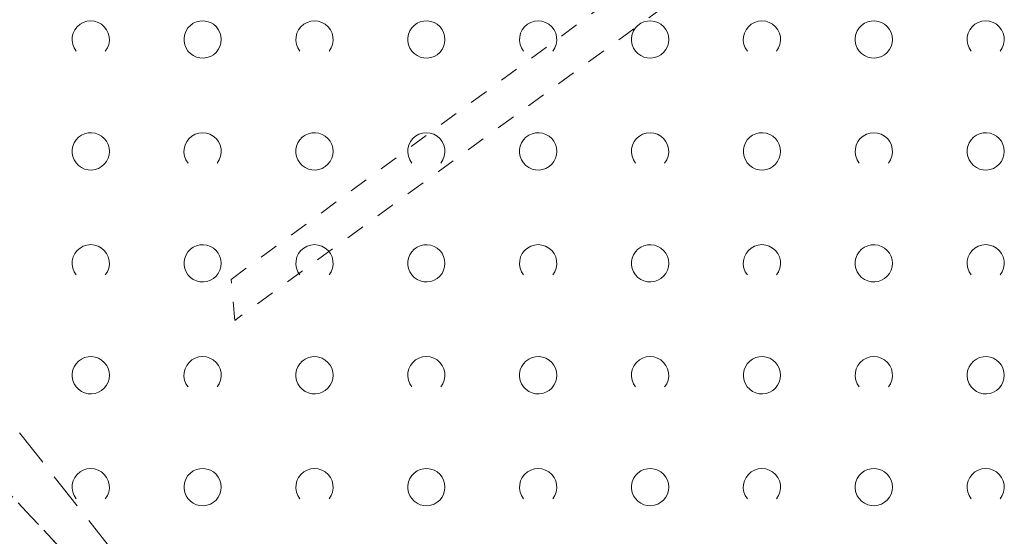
# Model space of a CAD drawing. Extents: x 5474185 to 5474933, y 5916077 to 5916824.
# Tile 37 of 256: x 5474306 to 5474333, y 5916606 to 5916620. Entities that reach past the tile are written whole.
import ezdxf

# ---------------------------------------------------------------- set-up
doc = ezdxf.new("R2010")
doc.units = 0
doc.linetypes.add('PRZER1-1', pattern=[1, 0.5, -0.5])
doc.linetypes.add('PRZER2-1', pattern=[1.5, 1, -0.5])
for name, color, linetype, lineweight in [('GESUZY', 253, 'CONTINUOUS', 18), ('GSSTZI', 254, 'CONTINUOUS', 18), ('GSSZAD', 254, 'CONTINUOUS', 18)]:
    doc.layers.add(name, color=color, linetype=linetype, lineweight=lineweight)

msp = doc.modelspace()

# ---------------------------------------------------------------- linework, layer by layer
at = {"layer": 'GESUZY', "linetype": 'PRZER1-1', "lineweight": 13}
for p, q in [((5474332.6, 5916626.63, 10.08), (5474312.21, 5916611.74, 10.08)), ((5474312.11, 5916612.84, 10.08), (5474329.83, 5916625.89, 10.08)), ((5474312.21, 5916611.74, 10.08), (5474312.11, 5916612.84, 10.08)), ((5474308.99, 5916604.08, 10.08), (5474301.62, 5916611.96, 10.08)), ((5474301.62, 5916611.96, 10.08), (5474308.99, 5916604.08, 10.08))]:
    msp.add_line(p, q, dxfattribs=at)
at = {"layer": 'GSSTZI', "linetype": 'PRZER2-1', "lineweight": 13}
msp.add_line((5474312.62, 5916600.87, 10.1), (5474304.08, 5916611.73, 10.1), dxfattribs=at)
at = {"layer": 'GSSZAD', "elevation": 10.1, "flags": 128}
for points in [[(5474307.954688, 5916618.958505), (5474307.899433, 5916619.044136), (5474307.862688, 5916619.139191), (5474307.84598, 5916619.239723), (5474307.850002, 5916619.341554), (5474307.874588, 5916619.440454), (5474307.918717, 5916619.532315), (5474307.980554, 5916619.61332), (5474308.057532, 5916619.680104), (5474308.146452, 5916619.729894), (5474308.24362, 5916619.760619), (5474308.345, 5916619.771005), (5474308.44638, 5916619.760619), (5474308.543548, 5916619.729894), (5474308.632468, 5916619.680104), (5474308.709446, 5916619.61332), (5474308.771283, 5916619.532315), (5474308.815412, 5916619.440454), (5474308.839998, 5916619.341554), (5474308.84402, 5916619.239723), (5474308.827312, 5916619.139191), (5474308.790567, 5916619.044136), (5474308.735312, 5916618.958505)], [(5474313.954688, 5916618.958505), (5474313.899433, 5916619.044136), (5474313.862688, 5916619.139191), (5474313.84598, 5916619.239723), (5474313.850002, 5916619.341554), (5474313.874588, 5916619.440454), (5474313.918717, 5916619.532315), (5474313.980554, 5916619.61332), (5474314.057532, 5916619.680104), (5474314.146452, 5916619.729894), (5474314.24362, 5916619.760619), (5474314.345, 5916619.771005), (5474314.44638, 5916619.760619), (5474314.543548, 5916619.729894), (5474314.632468, 5916619.680104), (5474314.709446, 5916619.61332), (5474314.771283, 5916619.532315), (5474314.815412, 5916619.440454), (5474314.839998, 5916619.341554), (5474314.84402, 5916619.239723), (5474314.827312, 5916619.139191), (5474314.790567, 5916619.044136), (5474314.735312, 5916618.958505)], [(5474319.954688, 5916618.958505), (5474319.899433, 5916619.044136), (5474319.862688, 5916619.139191), (5474319.84598, 5916619.239723), (5474319.850002, 5916619.341554), (5474319.874588, 5916619.440454), (5474319.918717, 5916619.532315), (5474319.980554, 5916619.61332), (5474320.057532, 5916619.680104), (5474320.146452, 5916619.729894), (5474320.24362, 5916619.760619), (5474320.345, 5916619.771005), (5474320.44638, 5916619.760619), (5474320.543548, 5916619.729894), (5474320.632468, 5916619.680104), (5474320.709446, 5916619.61332), (5474320.771283, 5916619.532315), (5474320.815412, 5916619.440454), (5474320.839998, 5916619.341554), (5474320.84402, 5916619.239723), (5474320.827312, 5916619.139191), (5474320.790567, 5916619.044136), (5474320.735312, 5916618.958505)], [(5474325.954688, 5916618.958505), (5474325.899433, 5916619.044136), (5474325.862688, 5916619.139191), (5474325.84598, 5916619.239723), (5474325.850002, 5916619.341554), (5474325.874588, 5916619.440454), (5474325.918717, 5916619.532315), (5474325.980554, 5916619.61332), (5474326.057532, 5916619.680104), (5474326.146452, 5916619.729894), (5474326.24362, 5916619.760619), (5474326.345, 5916619.771005), (5474326.44638, 5916619.760619), (5474326.543548, 5916619.729894), (5474326.632468, 5916619.680104), (5474326.709446, 5916619.61332), (5474326.771283, 5916619.532315), (5474326.815412, 5916619.440454), (5474326.839998, 5916619.341554), (5474326.84402, 5916619.239723), (5474326.827312, 5916619.139191), (5474326.790567, 5916619.044136), (5474326.735312, 5916618.958505)], [(5474331.954688, 5916618.958505), (5474331.899433, 5916619.044136), (5474331.862688, 5916619.139191), (5474331.84598, 5916619.239723), (5474331.850002, 5916619.341554), (5474331.874588, 5916619.440454), (5474331.918717, 5916619.532315), (5474331.980554, 5916619.61332), (5474332.057532, 5916619.680104), (5474332.146452, 5916619.729894), (5474332.24362, 5916619.760619), (5474332.345, 5916619.771005), (5474332.44638, 5916619.760619), (5474332.543548, 5916619.729894), (5474332.632468, 5916619.680104), (5474332.709446, 5916619.61332), (5474332.771283, 5916619.532315), (5474332.815412, 5916619.440454), (5474332.839998, 5916619.341554), (5474332.84402, 5916619.239723), (5474332.827312, 5916619.139191), (5474332.790567, 5916619.044136), (5474332.735312, 5916618.958505)], [(5474310.954688, 5916615.958505), (5474310.899433, 5916616.044136), (5474310.862688, 5916616.139191), (5474310.84598, 5916616.239723), (5474310.850002, 5916616.341554), (5474310.874588, 5916616.440454), (5474310.918717, 5916616.532315), (5474310.980554, 5916616.61332), (5474311.057532, 5916616.680104), (5474311.146452, 5916616.729894), (5474311.24362, 5916616.760619), (5474311.345, 5916616.771005), (5474311.44638, 5916616.760619), (5474311.543548, 5916616.729894), (5474311.632468, 5916616.680104), (5474311.709446, 5916616.61332), (5474311.771283, 5916616.532315), (5474311.815412, 5916616.440454), (5474311.839998, 5916616.341554), (5474311.84402, 5916616.239723), (5474311.827312, 5916616.139191), (5474311.790567, 5916616.044136), (5474311.735312, 5916615.958505)], [(5474316.954688, 5916615.958505), (5474316.899433, 5916616.044136), (5474316.862688, 5916616.139191), (5474316.84598, 5916616.239723), (5474316.850002, 5916616.341554), (5474316.874588, 5916616.440454), (5474316.918717, 5916616.532315), (5474316.980554, 5916616.61332), (5474317.057532, 5916616.680104), (5474317.146452, 5916616.729894), (5474317.24362, 5916616.760619), (5474317.345, 5916616.771005), (5474317.44638, 5916616.760619), (5474317.543548, 5916616.729894), (5474317.632468, 5916616.680104), (5474317.709446, 5916616.61332), (5474317.771283, 5916616.532315), (5474317.815412, 5916616.440454), (5474317.839998, 5916616.341554), (5474317.84402, 5916616.239723), (5474317.827312, 5916616.139191), (5474317.790567, 5916616.044136), (5474317.735312, 5916615.958505)], [(5474322.954688, 5916615.958505), (5474322.899433, 5916616.044136), (5474322.862688, 5916616.139191), (5474322.84598, 5916616.239723), (5474322.850002, 5916616.341554), (5474322.874588, 5916616.440454), (5474322.918717, 5916616.532315), (5474322.980554, 5916616.61332), (5474323.057532, 5916616.680104), (5474323.146452, 5916616.729894), (5474323.24362, 5916616.760619), (5474323.345, 5916616.771005), (5474323.44638, 5916616.760619), (5474323.543548, 5916616.729894), (5474323.632468, 5916616.680104), (5474323.709446, 5916616.61332), (5474323.771283, 5916616.532315), (5474323.815412, 5916616.440454), (5474323.839998, 5916616.341554), (5474323.84402, 5916616.239723), (5474323.827312, 5916616.139191), (5474323.790567, 5916616.044136), (5474323.735312, 5916615.958505)], [(5474328.954688, 5916615.958505), (5474328.899433, 5916616.044136), (5474328.862688, 5916616.139191), (5474328.84598, 5916616.239723), (5474328.850002, 5916616.341554), (5474328.874588, 5916616.440454), (5474328.918717, 5916616.532315), (5474328.980554, 5916616.61332), (5474329.057532, 5916616.680104), (5474329.146452, 5916616.729894), (5474329.24362, 5916616.760619), (5474329.345, 5916616.771005), (5474329.44638, 5916616.760619), (5474329.543548, 5916616.729894), (5474329.632468, 5916616.680104), (5474329.709446, 5916616.61332), (5474329.771283, 5916616.532315), (5474329.815412, 5916616.440454), (5474329.839998, 5916616.341554), (5474329.84402, 5916616.239723), (5474329.827312, 5916616.139191), (5474329.790567, 5916616.044136), (5474329.735312, 5916615.958505)], [(5474307.954688, 5916612.958505), (5474307.899433, 5916613.044136), (5474307.862688, 5916613.139191), (5474307.84598, 5916613.239723), (5474307.850002, 5916613.341554), (5474307.874588, 5916613.440454), (5474307.918717, 5916613.532315), (5474307.980554, 5916613.61332), (5474308.057532, 5916613.680104), (5474308.146452, 5916613.729894), (5474308.24362, 5916613.760619), (5474308.345, 5916613.771005), (5474308.44638, 5916613.760619), (5474308.543548, 5916613.729894), (5474308.632468, 5916613.680104), (5474308.709446, 5916613.61332), (5474308.771283, 5916613.532315), (5474308.815412, 5916613.440454), (5474308.839998, 5916613.341554), (5474308.84402, 5916613.239723), (5474308.827312, 5916613.139191), (5474308.790567, 5916613.044136), (5474308.735312, 5916612.958505)], [(5474313.954688, 5916612.958505), (5474313.899433, 5916613.044136), (5474313.862688, 5916613.139191), (5474313.84598, 5916613.239723), (5474313.850002, 5916613.341554), (5474313.874588, 5916613.440454), (5474313.918717, 5916613.532315), (5474313.980554, 5916613.61332), (5474314.057532, 5916613.680104), (5474314.146452, 5916613.729894), (5474314.24362, 5916613.760619), (5474314.345, 5916613.771005), (5474314.44638, 5916613.760619), (5474314.543548, 5916613.729894), (5474314.632468, 5916613.680104), (5474314.709446, 5916613.61332), (5474314.771283, 5916613.532315), (5474314.815412, 5916613.440454), (5474314.839998, 5916613.341554), (5474314.84402, 5916613.239723), (5474314.827312, 5916613.139191), (5474314.790567, 5916613.044136), (5474314.735312, 5916612.958505)], [(5474319.954688, 5916612.958505), (5474319.899433, 5916613.044136), (5474319.862688, 5916613.139191), (5474319.84598, 5916613.239723), (5474319.850002, 5916613.341554), (5474319.874588, 5916613.440454), (5474319.918717, 5916613.532315), (5474319.980554, 5916613.61332), (5474320.057532, 5916613.680104), (5474320.146452, 5916613.729894), (5474320.24362, 5916613.760619), (5474320.345, 5916613.771005), (5474320.44638, 5916613.760619), (5474320.543548, 5916613.729894), (5474320.632468, 5916613.680104), (5474320.709446, 5916613.61332), (5474320.771283, 5916613.532315), (5474320.815412, 5916613.440454), (5474320.839998, 5916613.341554), (5474320.84402, 5916613.239723), (5474320.827312, 5916613.139191), (5474320.790567, 5916613.044136), (5474320.735312, 5916612.958505)], [(5474325.954688, 5916612.958505), (5474325.899433, 5916613.044136), (5474325.862688, 5916613.139191), (5474325.84598, 5916613.239723), (5474325.850002, 5916613.341554), (5474325.874588, 5916613.440454), (5474325.918717, 5916613.532315), (5474325.980554, 5916613.61332), (5474326.057532, 5916613.680104), (5474326.146452, 5916613.729894), (5474326.24362, 5916613.760619), (5474326.345, 5916613.771005), (5474326.44638, 5916613.760619), (5474326.543548, 5916613.729894), (5474326.632468, 5916613.680104), (5474326.709446, 5916613.61332), (5474326.771283, 5916613.532315), (5474326.815412, 5916613.440454), (5474326.839998, 5916613.341554), (5474326.84402, 5916613.239723), (5474326.827312, 5916613.139191), (5474326.790567, 5916613.044136), (5474326.735312, 5916612.958505)], [(5474331.954688, 5916612.958505), (5474331.899433, 5916613.044136), (5474331.862688, 5916613.139191), (5474331.84598, 5916613.239723), (5474331.850002, 5916613.341554), (5474331.874588, 5916613.440454), (5474331.918717, 5916613.532315), (5474331.980554, 5916613.61332), (5474332.057532, 5916613.680104), (5474332.146452, 5916613.729894), (5474332.24362, 5916613.760619), (5474332.345, 5916613.771005), (5474332.44638, 5916613.760619), (5474332.543548, 5916613.729894), (5474332.632468, 5916613.680104), (5474332.709446, 5916613.61332), (5474332.771283, 5916613.532315), (5474332.815412, 5916613.440454), (5474332.839998, 5916613.341554), (5474332.84402, 5916613.239723), (5474332.827312, 5916613.139191), (5474332.790567, 5916613.044136), (5474332.735312, 5916612.958505)], [(5474310.954688, 5916609.958505), (5474310.899433, 5916610.044136), (5474310.862688, 5916610.139191), (5474310.84598, 5916610.239723), (5474310.850002, 5916610.341554), (5474310.874588, 5916610.440454), (5474310.918717, 5916610.532315), (5474310.980554, 5916610.61332), (5474311.057532, 5916610.680104), (5474311.146452, 5916610.729894), (5474311.24362, 5916610.760619), (5474311.345, 5916610.771005), (5474311.44638, 5916610.760619), (5474311.543548, 5916610.729894), (5474311.632468, 5916610.680104), (5474311.709446, 5916610.61332), (5474311.771283, 5916610.532315), (5474311.815412, 5916610.440454), (5474311.839998, 5916610.341554), (5474311.84402, 5916610.239723), (5474311.827312, 5916610.139191), (5474311.790567, 5916610.044136), (5474311.735312, 5916609.958505)], [(5474316.954688, 5916609.958505), (5474316.899433, 5916610.044136), (5474316.862688, 5916610.139191), (5474316.84598, 5916610.239723), (5474316.850002, 5916610.341554), (5474316.874588, 5916610.440454), (5474316.918717, 5916610.532315), (5474316.980554, 5916610.61332), (5474317.057532, 5916610.680104), (5474317.146452, 5916610.729894), (5474317.24362, 5916610.760619), (5474317.345, 5916610.771005), (5474317.44638, 5916610.760619), (5474317.543548, 5916610.729894), (5474317.632468, 5916610.680104), (5474317.709446, 5916610.61332), (5474317.771283, 5916610.532315), (5474317.815412, 5916610.440454), (5474317.839998, 5916610.341554), (5474317.84402, 5916610.239723), (5474317.827312, 5916610.139191), (5474317.790567, 5916610.044136), (5474317.735312, 5916609.958505)], [(5474322.954688, 5916609.958505), (5474322.899433, 5916610.044136), (5474322.862688, 5916610.139191), (5474322.84598, 5916610.239723), (5474322.850002, 5916610.341554), (5474322.874588, 5916610.440454), (5474322.918717, 5916610.532315), (5474322.980554, 5916610.61332), (5474323.057532, 5916610.680104), (5474323.146452, 5916610.729894), (5474323.24362, 5916610.760619), (5474323.345, 5916610.771005), (5474323.44638, 5916610.760619), (5474323.543548, 5916610.729894), (5474323.632468, 5916610.680104), (5474323.709446, 5916610.61332), (5474323.771283, 5916610.532315), (5474323.815412, 5916610.440454), (5474323.839998, 5916610.341554), (5474323.84402, 5916610.239723), (5474323.827312, 5916610.139191), (5474323.790567, 5916610.044136), (5474323.735312, 5916609.958505)], [(5474328.954688, 5916609.958505), (5474328.899433, 5916610.044136), (5474328.862688, 5916610.139191), (5474328.84598, 5916610.239723), (5474328.850002, 5916610.341554), (5474328.874588, 5916610.440454), (5474328.918717, 5916610.532315), (5474328.980554, 5916610.61332), (5474329.057532, 5916610.680104), (5474329.146452, 5916610.729894), (5474329.24362, 5916610.760619), (5474329.345, 5916610.771005), (5474329.44638, 5916610.760619), (5474329.543548, 5916610.729894), (5474329.632468, 5916610.680104), (5474329.709446, 5916610.61332), (5474329.771283, 5916610.532315), (5474329.815412, 5916610.440454), (5474329.839998, 5916610.341554), (5474329.84402, 5916610.239723), (5474329.827312, 5916610.139191), (5474329.790567, 5916610.044136), (5474329.735312, 5916609.958505)], [(5474307.954688, 5916606.958505), (5474307.899433, 5916607.044136), (5474307.862688, 5916607.139191), (5474307.84598, 5916607.239723), (5474307.850002, 5916607.341554), (5474307.874588, 5916607.440454), (5474307.918717, 5916607.532315), (5474307.980554, 5916607.61332), (5474308.057532, 5916607.680104), (5474308.146452, 5916607.729894), (5474308.24362, 5916607.760619), (5474308.345, 5916607.771005), (5474308.44638, 5916607.760619), (5474308.543548, 5916607.729894), (5474308.632468, 5916607.680104), (5474308.709446, 5916607.61332), (5474308.771283, 5916607.532315), (5474308.815412, 5916607.440454), (5474308.839998, 5916607.341554), (5474308.84402, 5916607.239723), (5474308.827312, 5916607.139191), (5474308.790567, 5916607.044136), (5474308.735312, 5916606.958505)], [(5474313.954688, 5916606.958505), (5474313.899433, 5916607.044136), (5474313.862688, 5916607.139191), (5474313.84598, 5916607.239723), (5474313.850002, 5916607.341554), (5474313.874588, 5916607.440454), (5474313.918717, 5916607.532315), (5474313.980554, 5916607.61332), (5474314.057532, 5916607.680104), (5474314.146452, 5916607.729894), (5474314.24362, 5916607.760619), (5474314.345, 5916607.771005), (5474314.44638, 5916607.760619), (5474314.543548, 5916607.729894), (5474314.632468, 5916607.680104), (5474314.709446, 5916607.61332), (5474314.771283, 5916607.532315), (5474314.815412, 5916607.440454), (5474314.839998, 5916607.341554), (5474314.84402, 5916607.239723), (5474314.827312, 5916607.139191), (5474314.790567, 5916607.044136), (5474314.735312, 5916606.958505)], [(5474319.954688, 5916606.958505), (5474319.899433, 5916607.044136), (5474319.862688, 5916607.139191), (5474319.84598, 5916607.239723), (5474319.850002, 5916607.341554), (5474319.874588, 5916607.440454), (5474319.918717, 5916607.532315), (5474319.980554, 5916607.61332), (5474320.057532, 5916607.680104), (5474320.146452, 5916607.729894), (5474320.24362, 5916607.760619), (5474320.345, 5916607.771005), (5474320.44638, 5916607.760619), (5474320.543548, 5916607.729894), (5474320.632468, 5916607.680104), (5474320.709446, 5916607.61332), (5474320.771283, 5916607.532315), (5474320.815412, 5916607.440454), (5474320.839998, 5916607.341554), (5474320.84402, 5916607.239723), (5474320.827312, 5916607.139191), (5474320.790567, 5916607.044136), (5474320.735312, 5916606.958505)], [(5474325.954688, 5916606.958505), (5474325.899433, 5916607.044136), (5474325.862688, 5916607.139191), (5474325.84598, 5916607.239723), (5474325.850002, 5916607.341554), (5474325.874588, 5916607.440454), (5474325.918717, 5916607.532315), (5474325.980554, 5916607.61332), (5474326.057532, 5916607.680104), (5474326.146452, 5916607.729894), (5474326.24362, 5916607.760619), (5474326.345, 5916607.771005), (5474326.44638, 5916607.760619), (5474326.543548, 5916607.729894), (5474326.632468, 5916607.680104), (5474326.709446, 5916607.61332), (5474326.771283, 5916607.532315), (5474326.815412, 5916607.440454), (5474326.839998, 5916607.341554), (5474326.84402, 5916607.239723), (5474326.827312, 5916607.139191), (5474326.790567, 5916607.044136), (5474326.735312, 5916606.958505)], [(5474331.954688, 5916606.958505), (5474331.899433, 5916607.044136), (5474331.862688, 5916607.139191), (5474331.84598, 5916607.239723), (5474331.850002, 5916607.341554), (5474331.874588, 5916607.440454), (5474331.918717, 5916607.532315), (5474331.980554, 5916607.61332), (5474332.057532, 5916607.680104), (5474332.146452, 5916607.729894), (5474332.24362, 5916607.760619), (5474332.345, 5916607.771005), (5474332.44638, 5916607.760619), (5474332.543548, 5916607.729894), (5474332.632468, 5916607.680104), (5474332.709446, 5916607.61332), (5474332.771283, 5916607.532315), (5474332.815412, 5916607.440454), (5474332.839998, 5916607.341554), (5474332.84402, 5916607.239723), (5474332.827312, 5916607.139191), (5474332.790567, 5916607.044136), (5474332.735312, 5916606.958505)]]:
    msp.add_lwpolyline(points, dxfattribs=at)
for points in [[(5474311.845, 5916619.271005), (5474311.835964, 5916619.365631), (5474311.809184, 5916619.456836), (5474311.765627, 5916619.541325), (5474311.706867, 5916619.616045), (5474311.635028, 5916619.678293), (5474311.552708, 5916619.725821), (5474311.462879, 5916619.756911), (5474311.368791, 5916619.770439), (5474311.273843, 5916619.765916), (5474311.181466, 5916619.743505), (5474311.095, 5916619.704018), (5474311.01757, 5916619.64888), (5474310.951973, 5916619.580084), (5474310.900582, 5916619.500118), (5474310.865254, 5916619.411871), (5474310.847264, 5916619.318533), (5474310.847264, 5916619.223477), (5474310.865254, 5916619.130139), (5474310.900582, 5916619.041892), (5474310.951973, 5916618.961926), (5474311.01757, 5916618.89313), (5474311.095, 5916618.837992), (5474311.181466, 5916618.798505), (5474311.273843, 5916618.776094), (5474311.368791, 5916618.771571), (5474311.462879, 5916618.785099), (5474311.552708, 5916618.816189), (5474311.635028, 5916618.863717), (5474311.706867, 5916618.925965), (5474311.765627, 5916619.000685), (5474311.809184, 5916619.085174), (5474311.835964, 5916619.176379), (5474311.845, 5916619.271005)], [(5474317.845, 5916619.271005), (5474317.835964, 5916619.365631), (5474317.809184, 5916619.456836), (5474317.765627, 5916619.541325), (5474317.706867, 5916619.616045), (5474317.635028, 5916619.678293), (5474317.552708, 5916619.725821), (5474317.462879, 5916619.756911), (5474317.368791, 5916619.770439), (5474317.273843, 5916619.765916), (5474317.181466, 5916619.743505), (5474317.095, 5916619.704018), (5474317.01757, 5916619.64888), (5474316.951973, 5916619.580084), (5474316.900582, 5916619.500118), (5474316.865254, 5916619.411871), (5474316.847264, 5916619.318533), (5474316.847264, 5916619.223477), (5474316.865254, 5916619.130139), (5474316.900582, 5916619.041892), (5474316.951973, 5916618.961926), (5474317.01757, 5916618.89313), (5474317.095, 5916618.837992), (5474317.181466, 5916618.798505), (5474317.273843, 5916618.776094), (5474317.368791, 5916618.771571), (5474317.462879, 5916618.785099), (5474317.552708, 5916618.816189), (5474317.635028, 5916618.863717), (5474317.706867, 5916618.925965), (5474317.765627, 5916619.000685), (5474317.809184, 5916619.085174), (5474317.835964, 5916619.176379), (5474317.845, 5916619.271005)], [(5474323.845, 5916619.271005), (5474323.835964, 5916619.365631), (5474323.809184, 5916619.456836), (5474323.765627, 5916619.541325), (5474323.706867, 5916619.616045), (5474323.635028, 5916619.678293), (5474323.552708, 5916619.725821), (5474323.462879, 5916619.756911), (5474323.368791, 5916619.770439), (5474323.273843, 5916619.765916), (5474323.181466, 5916619.743505), (5474323.095, 5916619.704018), (5474323.01757, 5916619.64888), (5474322.951973, 5916619.580084), (5474322.900582, 5916619.500118), (5474322.865254, 5916619.411871), (5474322.847264, 5916619.318533), (5474322.847264, 5916619.223477), (5474322.865254, 5916619.130139), (5474322.900582, 5916619.041892), (5474322.951973, 5916618.961926), (5474323.01757, 5916618.89313), (5474323.095, 5916618.837992), (5474323.181466, 5916618.798505), (5474323.273843, 5916618.776094), (5474323.368791, 5916618.771571), (5474323.462879, 5916618.785099), (5474323.552708, 5916618.816189), (5474323.635028, 5916618.863717), (5474323.706867, 5916618.925965), (5474323.765627, 5916619.000685), (5474323.809184, 5916619.085174), (5474323.835964, 5916619.176379), (5474323.845, 5916619.271005)], [(5474329.845, 5916619.271005), (5474329.835964, 5916619.365631), (5474329.809184, 5916619.456836), (5474329.765627, 5916619.541325), (5474329.706867, 5916619.616045), (5474329.635028, 5916619.678293), (5474329.552708, 5916619.725821), (5474329.462879, 5916619.756911), (5474329.368791, 5916619.770439), (5474329.273843, 5916619.765916), (5474329.181466, 5916619.743505), (5474329.095, 5916619.704018), (5474329.01757, 5916619.64888), (5474328.951973, 5916619.580084), (5474328.900582, 5916619.500118), (5474328.865254, 5916619.411871), (5474328.847264, 5916619.318533), (5474328.847264, 5916619.223477), (5474328.865254, 5916619.130139), (5474328.900582, 5916619.041892), (5474328.951973, 5916618.961926), (5474329.01757, 5916618.89313), (5474329.095, 5916618.837992), (5474329.181466, 5916618.798505), (5474329.273843, 5916618.776094), (5474329.368791, 5916618.771571), (5474329.462879, 5916618.785099), (5474329.552708, 5916618.816189), (5474329.635028, 5916618.863717), (5474329.706867, 5916618.925965), (5474329.765627, 5916619.000685), (5474329.809184, 5916619.085174), (5474329.835964, 5916619.176379), (5474329.845, 5916619.271005)], [(5474308.845, 5916616.271005), (5474308.835964, 5916616.365631), (5474308.809184, 5916616.456836), (5474308.765627, 5916616.541325), (5474308.706867, 5916616.616045), (5474308.635028, 5916616.678293), (5474308.552708, 5916616.725821), (5474308.462879, 5916616.756911), (5474308.368791, 5916616.770439), (5474308.273843, 5916616.765916), (5474308.181466, 5916616.743505), (5474308.095, 5916616.704018), (5474308.01757, 5916616.64888), (5474307.951973, 5916616.580084), (5474307.900582, 5916616.500118), (5474307.865254, 5916616.411871), (5474307.847264, 5916616.318533), (5474307.847264, 5916616.223477), (5474307.865254, 5916616.130139), (5474307.900582, 5916616.041892), (5474307.951973, 5916615.961926), (5474308.01757, 5916615.89313), (5474308.095, 5916615.837992), (5474308.181466, 5916615.798505), (5474308.273843, 5916615.776094), (5474308.368791, 5916615.771571), (5474308.462879, 5916615.785099), (5474308.552708, 5916615.816189), (5474308.635028, 5916615.863717), (5474308.706867, 5916615.925965), (5474308.765627, 5916616.000685), (5474308.809184, 5916616.085174), (5474308.835964, 5916616.176379), (5474308.845, 5916616.271005)], [(5474314.845, 5916616.271005), (5474314.835964, 5916616.365631), (5474314.809184, 5916616.456836), (5474314.765627, 5916616.541325), (5474314.706867, 5916616.616045), (5474314.635028, 5916616.678293), (5474314.552708, 5916616.725821), (5474314.462879, 5916616.756911), (5474314.368791, 5916616.770439), (5474314.273843, 5916616.765916), (5474314.181466, 5916616.743505), (5474314.095, 5916616.704018), (5474314.01757, 5916616.64888), (5474313.951973, 5916616.580084), (5474313.900582, 5916616.500118), (5474313.865254, 5916616.411871), (5474313.847264, 5916616.318533), (5474313.847264, 5916616.223477), (5474313.865254, 5916616.130139), (5474313.900582, 5916616.041892), (5474313.951973, 5916615.961926), (5474314.01757, 5916615.89313), (5474314.095, 5916615.837992), (5474314.181466, 5916615.798505), (5474314.273843, 5916615.776094), (5474314.368791, 5916615.771571), (5474314.462879, 5916615.785099), (5474314.552708, 5916615.816189), (5474314.635028, 5916615.863717), (5474314.706867, 5916615.925965), (5474314.765627, 5916616.000685), (5474314.809184, 5916616.085174), (5474314.835964, 5916616.176379), (5474314.845, 5916616.271005)], [(5474320.845, 5916616.271005), (5474320.835964, 5916616.365631), (5474320.809184, 5916616.456836), (5474320.765627, 5916616.541325), (5474320.706867, 5916616.616045), (5474320.635028, 5916616.678293), (5474320.552708, 5916616.725821), (5474320.462879, 5916616.756911), (5474320.368791, 5916616.770439), (5474320.273843, 5916616.765916), (5474320.181466, 5916616.743505), (5474320.095, 5916616.704018), (5474320.01757, 5916616.64888), (5474319.951973, 5916616.580084), (5474319.900582, 5916616.500118), (5474319.865254, 5916616.411871), (5474319.847264, 5916616.318533), (5474319.847264, 5916616.223477), (5474319.865254, 5916616.130139), (5474319.900582, 5916616.041892), (5474319.951973, 5916615.961926), (5474320.01757, 5916615.89313), (5474320.095, 5916615.837992), (5474320.181466, 5916615.798505), (5474320.273843, 5916615.776094), (5474320.368791, 5916615.771571), (5474320.462879, 5916615.785099), (5474320.552708, 5916615.816189), (5474320.635028, 5916615.863717), (5474320.706867, 5916615.925965), (5474320.765627, 5916616.000685), (5474320.809184, 5916616.085174), (5474320.835964, 5916616.176379), (5474320.845, 5916616.271005)], [(5474326.845, 5916616.271005), (5474326.835964, 5916616.365631), (5474326.809184, 5916616.456836), (5474326.765627, 5916616.541325), (5474326.706867, 5916616.616045), (5474326.635028, 5916616.678293), (5474326.552708, 5916616.725821), (5474326.462879, 5916616.756911), (5474326.368791, 5916616.770439), (5474326.273843, 5916616.765916), (5474326.181466, 5916616.743505), (5474326.095, 5916616.704018), (5474326.01757, 5916616.64888), (5474325.951973, 5916616.580084), (5474325.900582, 5916616.500118), (5474325.865254, 5916616.411871), (5474325.847264, 5916616.318533), (5474325.847264, 5916616.223477), (5474325.865254, 5916616.130139), (5474325.900582, 5916616.041892), (5474325.951973, 5916615.961926), (5474326.01757, 5916615.89313), (5474326.095, 5916615.837992), (5474326.181466, 5916615.798505), (5474326.273843, 5916615.776094), (5474326.368791, 5916615.771571), (5474326.462879, 5916615.785099), (5474326.552708, 5916615.816189), (5474326.635028, 5916615.863717), (5474326.706867, 5916615.925965), (5474326.765627, 5916616.000685), (5474326.809184, 5916616.085174), (5474326.835964, 5916616.176379), (5474326.845, 5916616.271005)], [(5474332.845, 5916616.271005), (5474332.835964, 5916616.365631), (5474332.809184, 5916616.456836), (5474332.765627, 5916616.541325), (5474332.706867, 5916616.616045), (5474332.635028, 5916616.678293), (5474332.552708, 5916616.725821), (5474332.462879, 5916616.756911), (5474332.368791, 5916616.770439), (5474332.273843, 5916616.765916), (5474332.181466, 5916616.743505), (5474332.095, 5916616.704018), (5474332.01757, 5916616.64888), (5474331.951973, 5916616.580084), (5474331.900582, 5916616.500118), (5474331.865254, 5916616.411871), (5474331.847264, 5916616.318533), (5474331.847264, 5916616.223477), (5474331.865254, 5916616.130139), (5474331.900582, 5916616.041892), (5474331.951973, 5916615.961926), (5474332.01757, 5916615.89313), (5474332.095, 5916615.837992), (5474332.181466, 5916615.798505), (5474332.273843, 5916615.776094), (5474332.368791, 5916615.771571), (5474332.462879, 5916615.785099), (5474332.552708, 5916615.816189), (5474332.635028, 5916615.863717), (5474332.706867, 5916615.925965), (5474332.765627, 5916616.000685), (5474332.809184, 5916616.085174), (5474332.835964, 5916616.176379), (5474332.845, 5916616.271005)], [(5474311.845, 5916613.271005), (5474311.835964, 5916613.365631), (5474311.809184, 5916613.456836), (5474311.765627, 5916613.541325), (5474311.706867, 5916613.616045), (5474311.635028, 5916613.678293), (5474311.552708, 5916613.725821), (5474311.462879, 5916613.756911), (5474311.368791, 5916613.770439), (5474311.273843, 5916613.765916), (5474311.181466, 5916613.743505), (5474311.095, 5916613.704018), (5474311.01757, 5916613.64888), (5474310.951973, 5916613.580084), (5474310.900582, 5916613.500118), (5474310.865254, 5916613.411871), (5474310.847264, 5916613.318533), (5474310.847264, 5916613.223477), (5474310.865254, 5916613.130139), (5474310.900582, 5916613.041892), (5474310.951973, 5916612.961926), (5474311.01757, 5916612.89313), (5474311.095, 5916612.837992), (5474311.181466, 5916612.798505), (5474311.273843, 5916612.776094), (5474311.368791, 5916612.771571), (5474311.462879, 5916612.785099), (5474311.552708, 5916612.816189), (5474311.635028, 5916612.863717), (5474311.706867, 5916612.925965), (5474311.765627, 5916613.000685), (5474311.809184, 5916613.085174), (5474311.835964, 5916613.176379), (5474311.845, 5916613.271005)], [(5474317.845, 5916613.271005), (5474317.835964, 5916613.365631), (5474317.809184, 5916613.456836), (5474317.765627, 5916613.541325), (5474317.706867, 5916613.616045), (5474317.635028, 5916613.678293), (5474317.552708, 5916613.725821), (5474317.462879, 5916613.756911), (5474317.368791, 5916613.770439), (5474317.273843, 5916613.765916), (5474317.181466, 5916613.743505), (5474317.095, 5916613.704018), (5474317.01757, 5916613.64888), (5474316.951973, 5916613.580084), (5474316.900582, 5916613.500118), (5474316.865254, 5916613.411871), (5474316.847264, 5916613.318533), (5474316.847264, 5916613.223477), (5474316.865254, 5916613.130139), (5474316.900582, 5916613.041892), (5474316.951973, 5916612.961926), (5474317.01757, 5916612.89313), (5474317.095, 5916612.837992), (5474317.181466, 5916612.798505), (5474317.273843, 5916612.776094), (5474317.368791, 5916612.771571), (5474317.462879, 5916612.785099), (5474317.552708, 5916612.816189), (5474317.635028, 5916612.863717), (5474317.706867, 5916612.925965), (5474317.765627, 5916613.000685), (5474317.809184, 5916613.085174), (5474317.835964, 5916613.176379), (5474317.845, 5916613.271005)], [(5474323.845, 5916613.271005), (5474323.835964, 5916613.365631), (5474323.809184, 5916613.456836), (5474323.765627, 5916613.541325), (5474323.706867, 5916613.616045), (5474323.635028, 5916613.678293), (5474323.552708, 5916613.725821), (5474323.462879, 5916613.756911), (5474323.368791, 5916613.770439), (5474323.273843, 5916613.765916), (5474323.181466, 5916613.743505), (5474323.095, 5916613.704018), (5474323.01757, 5916613.64888), (5474322.951973, 5916613.580084), (5474322.900582, 5916613.500118), (5474322.865254, 5916613.411871), (5474322.847264, 5916613.318533), (5474322.847264, 5916613.223477), (5474322.865254, 5916613.130139), (5474322.900582, 5916613.041892), (5474322.951973, 5916612.961926), (5474323.01757, 5916612.89313), (5474323.095, 5916612.837992), (5474323.181466, 5916612.798505), (5474323.273843, 5916612.776094), (5474323.368791, 5916612.771571), (5474323.462879, 5916612.785099), (5474323.552708, 5916612.816189), (5474323.635028, 5916612.863717), (5474323.706867, 5916612.925965), (5474323.765627, 5916613.000685), (5474323.809184, 5916613.085174), (5474323.835964, 5916613.176379), (5474323.845, 5916613.271005)], [(5474329.845, 5916613.271005), (5474329.835964, 5916613.365631), (5474329.809184, 5916613.456836), (5474329.765627, 5916613.541325), (5474329.706867, 5916613.616045), (5474329.635028, 5916613.678293), (5474329.552708, 5916613.725821), (5474329.462879, 5916613.756911), (5474329.368791, 5916613.770439), (5474329.273843, 5916613.765916), (5474329.181466, 5916613.743505), (5474329.095, 5916613.704018), (5474329.01757, 5916613.64888), (5474328.951973, 5916613.580084), (5474328.900582, 5916613.500118), (5474328.865254, 5916613.411871), (5474328.847264, 5916613.318533), (5474328.847264, 5916613.223477), (5474328.865254, 5916613.130139), (5474328.900582, 5916613.041892), (5474328.951973, 5916612.961926), (5474329.01757, 5916612.89313), (5474329.095, 5916612.837992), (5474329.181466, 5916612.798505), (5474329.273843, 5916612.776094), (5474329.368791, 5916612.771571), (5474329.462879, 5916612.785099), (5474329.552708, 5916612.816189), (5474329.635028, 5916612.863717), (5474329.706867, 5916612.925965), (5474329.765627, 5916613.000685), (5474329.809184, 5916613.085174), (5474329.835964, 5916613.176379), (5474329.845, 5916613.271005)], [(5474308.845, 5916610.271005), (5474308.835964, 5916610.365631), (5474308.809184, 5916610.456836), (5474308.765627, 5916610.541325), (5474308.706867, 5916610.616045), (5474308.635028, 5916610.678293), (5474308.552708, 5916610.725821), (5474308.462879, 5916610.756911), (5474308.368791, 5916610.770439), (5474308.273843, 5916610.765916), (5474308.181466, 5916610.743505), (5474308.095, 5916610.704018), (5474308.01757, 5916610.64888), (5474307.951973, 5916610.580084), (5474307.900582, 5916610.500118), (5474307.865254, 5916610.411871), (5474307.847264, 5916610.318533), (5474307.847264, 5916610.223477), (5474307.865254, 5916610.130139), (5474307.900582, 5916610.041892), (5474307.951973, 5916609.961926), (5474308.01757, 5916609.89313), (5474308.095, 5916609.837992), (5474308.181466, 5916609.798505), (5474308.273843, 5916609.776094), (5474308.368791, 5916609.771571), (5474308.462879, 5916609.785099), (5474308.552708, 5916609.816189), (5474308.635028, 5916609.863717), (5474308.706867, 5916609.925965), (5474308.765627, 5916610.000685), (5474308.809184, 5916610.085174), (5474308.835964, 5916610.176379), (5474308.845, 5916610.271005)], [(5474314.845, 5916610.271005), (5474314.835964, 5916610.365631), (5474314.809184, 5916610.456836), (5474314.765627, 5916610.541325), (5474314.706867, 5916610.616045), (5474314.635028, 5916610.678293), (5474314.552708, 5916610.725821), (5474314.462879, 5916610.756911), (5474314.368791, 5916610.770439), (5474314.273843, 5916610.765916), (5474314.181466, 5916610.743505), (5474314.095, 5916610.704018), (5474314.01757, 5916610.64888), (5474313.951973, 5916610.580084), (5474313.900582, 5916610.500118), (5474313.865254, 5916610.411871), (5474313.847264, 5916610.318533), (5474313.847264, 5916610.223477), (5474313.865254, 5916610.130139), (5474313.900582, 5916610.041892), (5474313.951973, 5916609.961926), (5474314.01757, 5916609.89313), (5474314.095, 5916609.837992), (5474314.181466, 5916609.798505), (5474314.273843, 5916609.776094), (5474314.368791, 5916609.771571), (5474314.462879, 5916609.785099), (5474314.552708, 5916609.816189), (5474314.635028, 5916609.863717), (5474314.706867, 5916609.925965), (5474314.765627, 5916610.000685), (5474314.809184, 5916610.085174), (5474314.835964, 5916610.176379), (5474314.845, 5916610.271005)], [(5474320.845, 5916610.271005), (5474320.835964, 5916610.365631), (5474320.809184, 5916610.456836), (5474320.765627, 5916610.541325), (5474320.706867, 5916610.616045), (5474320.635028, 5916610.678293), (5474320.552708, 5916610.725821), (5474320.462879, 5916610.756911), (5474320.368791, 5916610.770439), (5474320.273843, 5916610.765916), (5474320.181466, 5916610.743505), (5474320.095, 5916610.704018), (5474320.01757, 5916610.64888), (5474319.951973, 5916610.580084), (5474319.900582, 5916610.500118), (5474319.865254, 5916610.411871), (5474319.847264, 5916610.318533), (5474319.847264, 5916610.223477), (5474319.865254, 5916610.130139), (5474319.900582, 5916610.041892), (5474319.951973, 5916609.961926), (5474320.01757, 5916609.89313), (5474320.095, 5916609.837992), (5474320.181466, 5916609.798505), (5474320.273843, 5916609.776094), (5474320.368791, 5916609.771571), (5474320.462879, 5916609.785099), (5474320.552708, 5916609.816189), (5474320.635028, 5916609.863717), (5474320.706867, 5916609.925965), (5474320.765627, 5916610.000685), (5474320.809184, 5916610.085174), (5474320.835964, 5916610.176379), (5474320.845, 5916610.271005)], [(5474326.845, 5916610.271005), (5474326.835964, 5916610.365631), (5474326.809184, 5916610.456836), (5474326.765627, 5916610.541325), (5474326.706867, 5916610.616045), (5474326.635028, 5916610.678293), (5474326.552708, 5916610.725821), (5474326.462879, 5916610.756911), (5474326.368791, 5916610.770439), (5474326.273843, 5916610.765916), (5474326.181466, 5916610.743505), (5474326.095, 5916610.704018), (5474326.01757, 5916610.64888), (5474325.951973, 5916610.580084), (5474325.900582, 5916610.500118), (5474325.865254, 5916610.411871), (5474325.847264, 5916610.318533), (5474325.847264, 5916610.223477), (5474325.865254, 5916610.130139), (5474325.900582, 5916610.041892), (5474325.951973, 5916609.961926), (5474326.01757, 5916609.89313), (5474326.095, 5916609.837992), (5474326.181466, 5916609.798505), (5474326.273843, 5916609.776094), (5474326.368791, 5916609.771571), (5474326.462879, 5916609.785099), (5474326.552708, 5916609.816189), (5474326.635028, 5916609.863717), (5474326.706867, 5916609.925965), (5474326.765627, 5916610.000685), (5474326.809184, 5916610.085174), (5474326.835964, 5916610.176379), (5474326.845, 5916610.271005)], [(5474332.845, 5916610.271005), (5474332.835964, 5916610.365631), (5474332.809184, 5916610.456836), (5474332.765627, 5916610.541325), (5474332.706867, 5916610.616045), (5474332.635028, 5916610.678293), (5474332.552708, 5916610.725821), (5474332.462879, 5916610.756911), (5474332.368791, 5916610.770439), (5474332.273843, 5916610.765916), (5474332.181466, 5916610.743505), (5474332.095, 5916610.704018), (5474332.01757, 5916610.64888), (5474331.951973, 5916610.580084), (5474331.900582, 5916610.500118), (5474331.865254, 5916610.411871), (5474331.847264, 5916610.318533), (5474331.847264, 5916610.223477), (5474331.865254, 5916610.130139), (5474331.900582, 5916610.041892), (5474331.951973, 5916609.961926), (5474332.01757, 5916609.89313), (5474332.095, 5916609.837992), (5474332.181466, 5916609.798505), (5474332.273843, 5916609.776094), (5474332.368791, 5916609.771571), (5474332.462879, 5916609.785099), (5474332.552708, 5916609.816189), (5474332.635028, 5916609.863717), (5474332.706867, 5916609.925965), (5474332.765627, 5916610.000685), (5474332.809184, 5916610.085174), (5474332.835964, 5916610.176379), (5474332.845, 5916610.271005)], [(5474311.845, 5916607.271005), (5474311.835964, 5916607.365631), (5474311.809184, 5916607.456836), (5474311.765627, 5916607.541325), (5474311.706867, 5916607.616045), (5474311.635028, 5916607.678293), (5474311.552708, 5916607.725821), (5474311.462879, 5916607.756911), (5474311.368791, 5916607.770439), (5474311.273843, 5916607.765916), (5474311.181466, 5916607.743505), (5474311.095, 5916607.704018), (5474311.01757, 5916607.64888), (5474310.951973, 5916607.580084), (5474310.900582, 5916607.500118), (5474310.865254, 5916607.411871), (5474310.847264, 5916607.318533), (5474310.847264, 5916607.223477), (5474310.865254, 5916607.130139), (5474310.900582, 5916607.041892), (5474310.951973, 5916606.961926), (5474311.01757, 5916606.89313), (5474311.095, 5916606.837992), (5474311.181466, 5916606.798505), (5474311.273843, 5916606.776094), (5474311.368791, 5916606.771571), (5474311.462879, 5916606.785099), (5474311.552708, 5916606.816189), (5474311.635028, 5916606.863717), (5474311.706867, 5916606.925965), (5474311.765627, 5916607.000685), (5474311.809184, 5916607.085174), (5474311.835964, 5916607.176379), (5474311.845, 5916607.271005)], [(5474317.845, 5916607.271005), (5474317.835964, 5916607.365631), (5474317.809184, 5916607.456836), (5474317.765627, 5916607.541325), (5474317.706867, 5916607.616045), (5474317.635028, 5916607.678293), (5474317.552708, 5916607.725821), (5474317.462879, 5916607.756911), (5474317.368791, 5916607.770439), (5474317.273843, 5916607.765916), (5474317.181466, 5916607.743505), (5474317.095, 5916607.704018), (5474317.01757, 5916607.64888), (5474316.951973, 5916607.580084), (5474316.900582, 5916607.500118), (5474316.865254, 5916607.411871), (5474316.847264, 5916607.318533), (5474316.847264, 5916607.223477), (5474316.865254, 5916607.130139), (5474316.900582, 5916607.041892), (5474316.951973, 5916606.961926), (5474317.01757, 5916606.89313), (5474317.095, 5916606.837992), (5474317.181466, 5916606.798505), (5474317.273843, 5916606.776094), (5474317.368791, 5916606.771571), (5474317.462879, 5916606.785099), (5474317.552708, 5916606.816189), (5474317.635028, 5916606.863717), (5474317.706867, 5916606.925965), (5474317.765627, 5916607.000685), (5474317.809184, 5916607.085174), (5474317.835964, 5916607.176379), (5474317.845, 5916607.271005)], [(5474323.845, 5916607.271005), (5474323.835964, 5916607.365631), (5474323.809184, 5916607.456836), (5474323.765627, 5916607.541325), (5474323.706867, 5916607.616045), (5474323.635028, 5916607.678293), (5474323.552708, 5916607.725821), (5474323.462879, 5916607.756911), (5474323.368791, 5916607.770439), (5474323.273843, 5916607.765916), (5474323.181466, 5916607.743505), (5474323.095, 5916607.704018), (5474323.01757, 5916607.64888), (5474322.951973, 5916607.580084), (5474322.900582, 5916607.500118), (5474322.865254, 5916607.411871), (5474322.847264, 5916607.318533), (5474322.847264, 5916607.223477), (5474322.865254, 5916607.130139), (5474322.900582, 5916607.041892), (5474322.951973, 5916606.961926), (5474323.01757, 5916606.89313), (5474323.095, 5916606.837992), (5474323.181466, 5916606.798505), (5474323.273843, 5916606.776094), (5474323.368791, 5916606.771571), (5474323.462879, 5916606.785099), (5474323.552708, 5916606.816189), (5474323.635028, 5916606.863717), (5474323.706867, 5916606.925965), (5474323.765627, 5916607.000685), (5474323.809184, 5916607.085174), (5474323.835964, 5916607.176379), (5474323.845, 5916607.271005)], [(5474329.845, 5916607.271005), (5474329.835964, 5916607.365631), (5474329.809184, 5916607.456836), (5474329.765627, 5916607.541325), (5474329.706867, 5916607.616045), (5474329.635028, 5916607.678293), (5474329.552708, 5916607.725821), (5474329.462879, 5916607.756911), (5474329.368791, 5916607.770439), (5474329.273843, 5916607.765916), (5474329.181466, 5916607.743505), (5474329.095, 5916607.704018), (5474329.01757, 5916607.64888), (5474328.951973, 5916607.580084), (5474328.900582, 5916607.500118), (5474328.865254, 5916607.411871), (5474328.847264, 5916607.318533), (5474328.847264, 5916607.223477), (5474328.865254, 5916607.130139), (5474328.900582, 5916607.041892), (5474328.951973, 5916606.961926), (5474329.01757, 5916606.89313), (5474329.095, 5916606.837992), (5474329.181466, 5916606.798505), (5474329.273843, 5916606.776094), (5474329.368791, 5916606.771571), (5474329.462879, 5916606.785099), (5474329.552708, 5916606.816189), (5474329.635028, 5916606.863717), (5474329.706867, 5916606.925965), (5474329.765627, 5916607.000685), (5474329.809184, 5916607.085174), (5474329.835964, 5916607.176379), (5474329.845, 5916607.271005)]]:
    msp.add_lwpolyline(points, close=True, dxfattribs=at)

doc.saveas('drawing.dxf')
